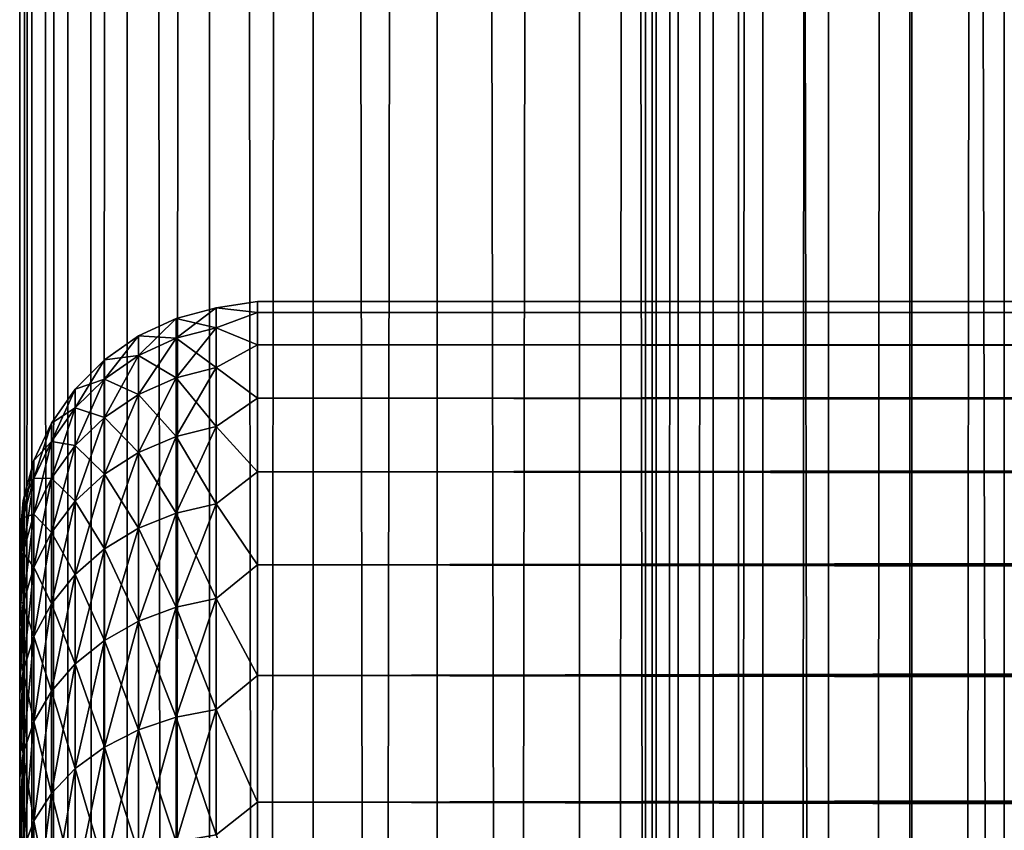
# Model space of a CAD drawing. Extents: x -265 to 265, y 0 to 747.
# Tile 152 of 256: x -265 to -257, y 448 to 455. Entities that reach past the tile are written whole.
import ezdxf

# ---------------------------------------------------------------- set-up
doc = ezdxf.new("R2010")
doc.units = 0
doc.header["$LTSCALE"] = 65.185185
for name, color, linetype in [('18', 7, 'CONTINUOUS'), ('19', 7, 'CONTINUOUS'), ('21', 7, 'CONTINUOUS'), ('51', 7, 'CONTINUOUS'), ('52', 7, 'CONTINUOUS')]:
    doc.layers.add(name, color=color, linetype=linetype)

msp = doc.modelspace()

# ---------------------------------------------------------------- linework, layer by layer
at = {"layer": '18', "color": 7, "linetype": 'CONTINUOUS'}
for points in [[(-265, 450.5, 27.5), (-265, 450.4793, 26.8407), (-265, 450.4793, 28.1593), (-265, 450.5, 27.5)], [(-265, 450.4793, 26.8407), (-265, 450.4172, 26.184), (-265, 450.4793, 28.1593), (-265, 450.4793, 26.8407)], [(-265, 450.4793, 28.1593), (-265, 450.4172, 26.184), (-265, 450.4172, 28.816), (-265, 450.4793, 28.1593)], [(-265, 450.4172, 26.184), (-265, 450.314, 25.5325), (-265, 450.4172, 28.816), (-265, 450.4172, 26.184)], [(-265, 450.4172, 28.816), (-265, 450.314, 25.5325), (-265, 450.314, 29.4675), (-265, 450.4172, 28.816)], [(-265, 450.314, 25.5325), (-265, 450.1701, 24.8887), (-265, 450.314, 29.4675), (-265, 450.314, 25.5325)], [(-265, 450.314, 29.4675), (-265, 450.1701, 24.8887), (-265, 450.1701, 30.1113), (-265, 450.314, 29.4675)], [(-265, 450.1701, 24.8887), (-265, 449.9861, 24.2553), (-265, 450.1701, 30.1113), (-265, 450.1701, 24.8887)], [(-265, 450.1701, 30.1113), (-265, 449.9861, 24.2553), (-265, 449.9861, 30.7447), (-265, 450.1701, 30.1113)], [(-265, 449.9861, 24.2553), (-265, 449.7626, 23.6347), (-265, 449.9861, 30.7447), (-265, 449.9861, 24.2553)], [(-265, 449.9861, 30.7447), (-265, 449.7626, 23.6347), (-265, 449.7626, 31.3653), (-265, 449.9861, 30.7447)], [(-265, 449.7626, 23.6347), (-265, 449.5007, 23.0293), (-265, 449.7626, 31.3653), (-265, 449.7626, 23.6347)], [(-265, 449.7626, 31.3653), (-265, 449.5007, 23.0293), (-265, 449.5007, 31.9707), (-265, 449.7626, 31.3653)], [(-265, 449.5007, 23.0293), (-265, 449.2012, 22.4416), (-265, 449.5007, 31.9707), (-265, 449.5007, 23.0293)], [(-265, 449.5007, 31.9707), (-265, 449.2012, 22.4416), (-265, 449.2012, 32.5584), (-265, 449.5007, 31.9707)], [(-265, 449.2012, 22.4416), (-265, 448.8654, 21.8738), (-265, 449.2012, 32.5584), (-265, 449.2012, 22.4416)], [(-265, 449.2012, 32.5584), (-265, 448.8654, 21.8738), (-265, 448.8654, 33.1262), (-265, 449.2012, 32.5584)], [(-265, 448.8654, 21.8738), (-265, 448.4947, 21.3282), (-265, 448.8654, 33.1262), (-265, 448.8654, 21.8738)], [(-265, 448.8654, 33.1262), (-265, 448.4947, 21.3282), (-265, 448.4947, 33.6718), (-265, 448.8654, 33.1262)], [(-265, 448.4947, 21.3282), (-265, 448.0904, 20.807), (-265, 448.4947, 33.6718), (-265, 448.4947, 21.3282)], [(-265, 448.4947, 33.6718), (-265, 448.0904, 20.807), (-265, 448.0904, 34.193), (-265, 448.4947, 33.6718)], [(-265, 448.0904, 20.807), (-265, 447.6541, 20.3122), (-265, 448.0904, 34.193), (-265, 448.0904, 20.807)], [(-265, 448.0904, 34.193), (-265, 447.6541, 20.3122), (-265, 447.6541, 34.6878), (-265, 448.0904, 34.193)]]:
    msp.add_3dface(points, dxfattribs=at)
at = {"layer": '19', "color": 7, "linetype": 'CONTINUOUS'}
for points in [[(-263, 452.5, 27.5), (-263, 452.4089, 29.0067), (263, 452.5, 27.5), (-263, 452.5, 27.5)], [(263, 452.5, 27.5), (-263, 452.4089, 29.0067), (263, 452.4089, 29.0067), (263, 452.5, 27.5)], [(-263, 452.4089, 25.9933), (-263, 452.5, 27.5), (263, 452.4089, 25.9933), (-263, 452.4089, 25.9933)], [(263, 452.4089, 25.9933), (-263, 452.5, 27.5), (263, 452.5, 27.5), (263, 452.4089, 25.9933)], [(-263, 452.4089, 29.0067), (-263, 452.1368, 30.4914), (263, 452.4089, 29.0067), (-263, 452.4089, 29.0067)], [(263, 452.4089, 29.0067), (-263, 452.1368, 30.4914), (263, 452.1368, 30.4914), (263, 452.4089, 29.0067)], [(-263, 452.1368, 24.5086), (-263, 452.4089, 25.9933), (263, 452.1368, 24.5086), (-263, 452.1368, 24.5086)], [(263, 452.1368, 24.5086), (-263, 452.4089, 25.9933), (263, 452.4089, 25.9933), (263, 452.1368, 24.5086)], [(-263, 452.1368, 30.4914), (-263, 451.6877, 31.9326), (263, 452.1368, 30.4914), (-263, 452.1368, 30.4914)], [(263, 452.1368, 30.4914), (-263, 451.6877, 31.9326), (263, 451.6877, 31.9326), (263, 452.1368, 30.4914)], [(-263, 451.6877, 23.0674), (-263, 452.1368, 24.5086), (263, 451.6877, 23.0674), (-263, 451.6877, 23.0674)], [(263, 451.6877, 23.0674), (-263, 452.1368, 24.5086), (263, 452.1368, 24.5086), (263, 451.6877, 23.0674)], [(-263, 451.6877, 31.9326), (-263, 451.0682, 33.309), (263, 451.6877, 31.9326), (-263, 451.6877, 31.9326)], [(263, 451.6877, 31.9326), (-263, 451.0682, 33.309), (263, 451.0682, 33.309), (263, 451.6877, 31.9326)], [(-263, 451.0682, 21.691), (-263, 451.6877, 23.0674), (263, 451.0682, 21.691), (-263, 451.0682, 21.691)], [(263, 451.0682, 21.691), (-263, 451.6877, 23.0674), (263, 451.6877, 23.0674), (263, 451.0682, 21.691)], [(-263, 451.0682, 33.309), (-263, 450.2873, 34.6008), (263, 451.0682, 33.309), (-263, 451.0682, 33.309)], [(263, 451.0682, 33.309), (-263, 450.2873, 34.6008), (263, 450.2873, 34.6008), (263, 451.0682, 33.309)], [(-263, 450.2873, 20.3992), (-263, 451.0682, 21.691), (263, 450.2873, 20.3992), (-263, 450.2873, 20.3992)], [(263, 450.2873, 20.3992), (-263, 451.0682, 21.691), (263, 451.0682, 21.691), (263, 450.2873, 20.3992)], [(-263, 450.2873, 34.6008), (-263, 449.3564, 35.789), (263, 450.2873, 34.6008), (-263, 450.2873, 34.6008)], [(263, 450.2873, 34.6008), (-263, 449.3564, 35.789), (263, 449.3564, 35.789), (263, 450.2873, 34.6008)], [(-263, 449.3564, 19.211), (-263, 450.2873, 20.3992), (263, 449.3564, 19.211), (-263, 449.3564, 19.211)], [(263, 449.3564, 19.211), (-263, 450.2873, 20.3992), (263, 450.2873, 20.3992), (263, 449.3564, 19.211)], [(-263, 449.3564, 35.789), (-263, 448.289, 36.8564), (263, 449.3564, 35.789), (-263, 449.3564, 35.789)], [(263, 449.3564, 35.789), (-263, 448.289, 36.8564), (263, 448.289, 36.8564), (263, 449.3564, 35.789)], [(-263, 448.289, 18.1436), (-263, 449.3564, 19.211), (263, 448.289, 18.1436), (-263, 448.289, 18.1436)], [(263, 448.289, 18.1436), (-263, 449.3564, 19.211), (263, 449.3564, 19.211), (263, 448.289, 18.1436)], [(-263, 448.289, 36.8564), (-263, 447.1008, 37.7873), (263, 448.289, 36.8564), (-263, 448.289, 36.8564)], [(263, 448.289, 36.8564), (-263, 447.1008, 37.7873), (263, 447.1008, 37.7873), (263, 448.289, 36.8564)], [(-263, 447.1008, 17.2127), (-263, 448.289, 18.1436), (263, 447.1008, 17.2127), (-263, 447.1008, 17.2127)], [(263, 447.1008, 17.2127), (-263, 448.289, 18.1436), (263, 448.289, 18.1436), (263, 447.1008, 17.2127)]]:
    msp.add_3dface(points, dxfattribs=at)
at = {"layer": '21', "color": 7, "linetype": 'CONTINUOUS'}
for points in [[(-263, 452.4089, 29.0067), (-263, 452.5, 27.5), (-263.3473, 452.4485, 28.225), (-263, 452.4089, 29.0067)], [(-263, 452.5, 27.5), (-263, 452.4089, 25.9933), (-263.3473, 452.4485, 26.775), (-263, 452.5, 27.5)], [(-263, 452.5, 27.5), (-263.3473, 452.4485, 26.775), (-263.3473, 452.4485, 28.225), (-263, 452.5, 27.5)], [(-263.6844, 452.3583, 26.7802), (-263.6844, 452.3583, 28.2198), (-263.3473, 452.4485, 26.775), (-263.6844, 452.3583, 26.7802)], [(-263.3473, 452.2802, 25.3347), (-263.6844, 452.3583, 26.7802), (-263.3473, 452.4485, 26.775), (-263.3473, 452.2802, 25.3347)], [(-263.6844, 452.3583, 28.2198), (-263.6844, 452.1912, 29.6496), (-263.3473, 452.4485, 28.225), (-263.6844, 452.3583, 28.2198)], [(-263.3473, 452.4485, 26.775), (-263.6844, 452.3583, 28.2198), (-263.3473, 452.4485, 28.225), (-263.3473, 452.4485, 26.775)], [(-263.3473, 452.4485, 28.225), (-263.6844, 452.1912, 29.6496), (-263.3473, 452.2802, 29.6653), (-263.3473, 452.4485, 28.225)], [(-263, 452.4089, 29.0067), (-263.3473, 452.4485, 28.225), (-263.3473, 452.2802, 29.6653), (-263, 452.4089, 29.0067)], [(-263, 452.4089, 25.9933), (-263.3473, 452.2802, 25.3347), (-263.3473, 452.4485, 26.775), (-263, 452.4089, 25.9933)], [(-263, 452.1368, 30.4914), (-263, 452.4089, 29.0067), (-263.3473, 452.2802, 29.6653), (-263, 452.1368, 30.4914)], [(-263, 452.4089, 25.9933), (-263, 452.1368, 24.5086), (-263.3473, 452.2802, 25.3347), (-263, 452.4089, 25.9933)], [(-264.0006, 452.211, 26.7888), (-264.0006, 452.211, 28.2112), (-263.6844, 452.3583, 26.7802), (-264.0006, 452.211, 26.7888)], [(-263.6844, 452.1912, 25.3504), (-264.0006, 452.211, 26.7888), (-263.6844, 452.3583, 26.7802), (-263.6844, 452.1912, 25.3504)], [(-264.0006, 452.211, 28.2112), (-264.0006, 452.0459, 29.624), (-263.6844, 452.3583, 28.2198), (-264.0006, 452.211, 28.2112)], [(-263.6844, 452.3583, 26.7802), (-264.0006, 452.211, 28.2112), (-263.6844, 452.3583, 28.2198), (-263.6844, 452.3583, 26.7802)], [(-263.6844, 452.3583, 28.2198), (-264.0006, 452.0459, 29.624), (-263.6844, 452.1912, 29.6496), (-263.6844, 452.3583, 28.2198)], [(-263.6844, 452.1912, 25.3504), (-263.6844, 452.3583, 26.7802), (-263.3473, 452.2802, 25.3347), (-263.6844, 452.1912, 25.3504)], [(-264.2864, 452.0111, 26.8004), (-264.2864, 452.0111, 28.1996), (-264.0006, 452.211, 26.7888), (-264.2864, 452.0111, 26.8004)], [(-264.0006, 452.0459, 25.376), (-264.2864, 452.0111, 26.8004), (-264.0006, 452.211, 26.7888), (-264.0006, 452.0459, 25.376)], [(-264.2864, 452.0111, 28.1996), (-264.2864, 451.8486, 29.5892), (-264.0006, 452.211, 28.2112), (-264.2864, 452.0111, 28.1996)], [(-264.0006, 452.211, 26.7888), (-264.2864, 452.0111, 28.1996), (-264.0006, 452.211, 28.2112), (-264.0006, 452.211, 26.7888)], [(-264.0006, 452.211, 28.2112), (-264.2864, 451.8486, 29.5892), (-264.0006, 452.0459, 29.624), (-264.0006, 452.211, 28.2112)], [(-264.0006, 452.0459, 25.376), (-264.0006, 452.211, 26.7888), (-263.6844, 452.1912, 25.3504), (-264.0006, 452.0459, 25.376)], [(-263.3473, 451.9458, 23.9237), (-263.6844, 452.1912, 25.3504), (-263.3473, 452.2802, 25.3347), (-263.3473, 451.9458, 23.9237)], [(-263.6844, 452.1912, 29.6496), (-263.6844, 451.8592, 31.0504), (-263.3473, 452.2802, 29.6653), (-263.6844, 452.1912, 29.6496)], [(-263.3473, 452.2802, 29.6653), (-263.6844, 451.8592, 31.0504), (-263.3473, 451.9458, 31.0763), (-263.3473, 452.2802, 29.6653)], [(-263, 452.1368, 30.4914), (-263.3473, 452.2802, 29.6653), (-263.3473, 451.9458, 31.0763), (-263, 452.1368, 30.4914)], [(-263, 452.1368, 24.5086), (-263.3473, 451.9458, 23.9237), (-263.3473, 452.2802, 25.3347), (-263, 452.1368, 24.5086)], [(-263.6844, 451.8592, 23.9496), (-264.0006, 452.0459, 25.376), (-263.6844, 452.1912, 25.3504), (-263.6844, 451.8592, 23.9496)], [(-264.0006, 452.0459, 29.624), (-264.0006, 451.7178, 31.0081), (-263.6844, 452.1912, 29.6496), (-264.0006, 452.0459, 29.624)], [(-263.6844, 452.1912, 29.6496), (-264.0006, 451.7178, 31.0081), (-263.6844, 451.8592, 31.0504), (-263.6844, 452.1912, 29.6496)], [(-263.6844, 451.8592, 23.9496), (-263.6844, 452.1912, 25.3504), (-263.3473, 451.9458, 23.9237), (-263.6844, 451.8592, 23.9496)], [(-263, 451.6877, 31.9326), (-263, 452.1368, 30.4914), (-263.3473, 451.9458, 31.0763), (-263, 451.6877, 31.9326)], [(-263, 452.1368, 24.5086), (-263, 451.6877, 23.0674), (-263.3473, 451.9458, 23.9237), (-263, 452.1368, 24.5086)], [(-264.2864, 451.8486, 25.4108), (-264.2864, 452.0111, 26.8004), (-264.0006, 452.0459, 25.376), (-264.2864, 451.8486, 25.4108)], [(-264.0006, 451.7178, 23.9919), (-264.2864, 451.8486, 25.4108), (-264.0006, 452.0459, 25.376), (-264.0006, 451.7178, 23.9919)], [(-264.2864, 451.8486, 29.5892), (-264.2864, 451.526, 30.9506), (-264.0006, 452.0459, 29.624), (-264.2864, 451.8486, 29.5892)], [(-264.0006, 452.0459, 29.624), (-264.2864, 451.526, 30.9506), (-264.0006, 451.7178, 31.0081), (-264.0006, 452.0459, 29.624)], [(-264.0006, 451.7178, 23.9919), (-264.0006, 452.0459, 25.376), (-263.6844, 451.8592, 23.9496), (-264.0006, 451.7178, 23.9919)], [(-264.533, 451.7646, 26.8148), (-264.533, 451.7646, 28.1852), (-264.2864, 452.0111, 26.8004), (-264.533, 451.7646, 26.8148)], [(-264.2864, 451.8486, 25.4108), (-264.533, 451.7646, 26.8148), (-264.2864, 452.0111, 26.8004), (-264.2864, 451.8486, 25.4108)], [(-264.533, 451.7646, 28.1852), (-264.533, 451.6055, 29.5464), (-264.2864, 452.0111, 28.1996), (-264.533, 451.7646, 28.1852)], [(-264.2864, 452.0111, 26.8004), (-264.533, 451.7646, 28.1852), (-264.2864, 452.0111, 28.1996), (-264.2864, 452.0111, 26.8004)], [(-264.2864, 452.0111, 28.1996), (-264.533, 451.6055, 29.5464), (-264.2864, 451.8486, 29.5892), (-264.2864, 452.0111, 28.1996)], [(-263.3473, 451.4498, 22.561), (-263.6844, 451.8592, 23.9496), (-263.3473, 451.9458, 23.9237), (-263.3473, 451.4498, 22.561)], [(-263.6844, 451.8592, 31.0504), (-263.6844, 451.3668, 32.4032), (-263.3473, 451.9458, 31.0763), (-263.6844, 451.8592, 31.0504)], [(-263.3473, 451.9458, 31.0763), (-263.6844, 451.3668, 32.4032), (-263.3473, 451.4498, 32.439), (-263.3473, 451.9458, 31.0763)], [(-263, 451.6877, 31.9326), (-263.3473, 451.9458, 31.0763), (-263.3473, 451.4498, 32.439), (-263, 451.6877, 31.9326)], [(-263, 451.6877, 23.0674), (-263.3473, 451.4498, 22.561), (-263.3473, 451.9458, 23.9237), (-263, 451.6877, 23.0674)], [(-264.533, 451.6055, 25.4536), (-264.533, 451.7646, 26.8148), (-264.2864, 451.8486, 25.4108), (-264.533, 451.6055, 25.4536)], [(-264.2864, 451.526, 24.0494), (-264.533, 451.6055, 25.4536), (-264.2864, 451.8486, 25.4108), (-264.2864, 451.526, 24.0494)], [(-264.533, 451.6055, 29.5464), (-264.533, 451.2894, 30.8798), (-264.2864, 451.8486, 29.5892), (-264.533, 451.6055, 29.5464)], [(-264.2864, 451.8486, 29.5892), (-264.533, 451.2894, 30.8798), (-264.2864, 451.526, 30.9506), (-264.2864, 451.8486, 29.5892)], [(-264.2864, 451.526, 24.0494), (-264.2864, 451.8486, 25.4108), (-264.0006, 451.7178, 23.9919), (-264.2864, 451.526, 24.0494)], [(-263.6844, 451.3668, 22.5968), (-264.0006, 451.7178, 23.9919), (-263.6844, 451.8592, 23.9496), (-263.6844, 451.3668, 22.5968)], [(-264.0006, 451.7178, 31.0081), (-264.0006, 451.2313, 32.3447), (-263.6844, 451.8592, 31.0504), (-264.0006, 451.7178, 31.0081)], [(-263.6844, 451.8592, 31.0504), (-264.0006, 451.2313, 32.3447), (-263.6844, 451.3668, 32.4032), (-263.6844, 451.8592, 31.0504)], [(-263.6844, 451.3668, 22.5968), (-263.6844, 451.8592, 23.9496), (-263.3473, 451.4498, 22.561), (-263.6844, 451.3668, 22.5968)], [(-264.7329, 451.479, 26.8314), (-264.7329, 451.479, 28.1686), (-264.533, 451.7646, 26.8148), (-264.7329, 451.479, 26.8314)], [(-264.533, 451.6055, 25.4536), (-264.7329, 451.479, 26.8314), (-264.533, 451.7646, 26.8148), (-264.533, 451.6055, 25.4536)], [(-264.7329, 451.479, 28.1686), (-264.7329, 451.3238, 29.4967), (-264.533, 451.7646, 28.1852), (-264.7329, 451.479, 28.1686)], [(-264.533, 451.7646, 26.8148), (-264.7329, 451.479, 28.1686), (-264.533, 451.7646, 28.1852), (-264.533, 451.7646, 26.8148)], [(-264.533, 451.7646, 28.1852), (-264.7329, 451.3238, 29.4967), (-264.533, 451.6055, 29.5464), (-264.533, 451.7646, 28.1852)], [(-264.0006, 451.2313, 22.6553), (-264.2864, 451.526, 24.0494), (-264.0006, 451.7178, 23.9919), (-264.0006, 451.2313, 22.6553)], [(-264.2864, 451.526, 30.9506), (-264.2864, 451.0474, 32.2654), (-264.0006, 451.7178, 31.0081), (-264.2864, 451.526, 30.9506)], [(-264.0006, 451.7178, 31.0081), (-264.2864, 451.0474, 32.2654), (-264.0006, 451.2313, 32.3447), (-264.0006, 451.7178, 31.0081)], [(-264.0006, 451.2313, 22.6553), (-264.0006, 451.7178, 23.9919), (-263.6844, 451.3668, 22.5968), (-264.0006, 451.2313, 22.6553)], [(-263, 451.0682, 33.309), (-263, 451.6877, 31.9326), (-263.3473, 451.4498, 32.439), (-263, 451.0682, 33.309)], [(-263, 451.6877, 23.0674), (-263, 451.0682, 21.691), (-263.3473, 451.4498, 22.561), (-263, 451.6877, 23.0674)], [(-264.7329, 451.3238, 25.5033), (-264.7329, 451.479, 26.8314), (-264.533, 451.6055, 25.4536), (-264.7329, 451.3238, 25.5033)], [(-264.533, 451.2894, 24.1202), (-264.7329, 451.3238, 25.5033), (-264.533, 451.6055, 25.4536), (-264.533, 451.2894, 24.1202)], [(-264.7329, 451.3238, 29.4967), (-264.7329, 451.0154, 30.7978), (-264.533, 451.6055, 29.5464), (-264.7329, 451.3238, 29.4967)], [(-264.533, 451.6055, 29.5464), (-264.7329, 451.0154, 30.7978), (-264.533, 451.2894, 30.8798), (-264.533, 451.6055, 29.5464)], [(-264.533, 451.2894, 24.1202), (-264.533, 451.6055, 25.4536), (-264.2864, 451.526, 24.0494), (-264.533, 451.2894, 24.1202)], [(-264.8801, 451.1632, 26.8498), (-264.8801, 451.1632, 28.1502), (-264.7329, 451.479, 26.8314), (-264.8801, 451.1632, 26.8498)], [(-264.7329, 451.3238, 25.5033), (-264.8801, 451.1632, 26.8498), (-264.7329, 451.479, 26.8314), (-264.7329, 451.3238, 25.5033)], [(-264.8801, 451.1632, 28.1502), (-264.8801, 451.0122, 29.4417), (-264.7329, 451.479, 28.1686), (-264.8801, 451.1632, 28.1502)], [(-264.7329, 451.479, 26.8314), (-264.8801, 451.1632, 28.1502), (-264.7329, 451.479, 28.1686), (-264.7329, 451.479, 26.8314)], [(-264.7329, 451.479, 28.1686), (-264.8801, 451.0122, 29.4417), (-264.7329, 451.3238, 29.4967), (-264.7329, 451.479, 28.1686)], [(-264.2864, 451.0474, 22.7346), (-264.533, 451.2894, 24.1202), (-264.2864, 451.526, 24.0494), (-264.2864, 451.0474, 22.7346)], [(-264.533, 451.2894, 30.8798), (-264.533, 450.8207, 32.1676), (-264.2864, 451.526, 30.9506), (-264.533, 451.2894, 30.8798)], [(-264.2864, 451.526, 30.9506), (-264.533, 450.8207, 32.1676), (-264.2864, 451.0474, 32.2654), (-264.2864, 451.526, 30.9506)], [(-264.2864, 451.0474, 22.7346), (-264.2864, 451.526, 24.0494), (-264.0006, 451.2313, 22.6553), (-264.2864, 451.0474, 22.7346)], [(-263.3473, 450.799, 21.2652), (-263.6844, 451.3668, 22.5968), (-263.3473, 451.4498, 22.561), (-263.3473, 450.799, 21.2652)], [(-263.6844, 451.3668, 32.4032), (-263.6844, 450.7208, 33.6896), (-263.3473, 451.4498, 32.439), (-263.6844, 451.3668, 32.4032)], [(-263.3473, 451.4498, 32.439), (-263.6844, 450.7208, 33.6896), (-263.3473, 450.799, 33.7348), (-263.3473, 451.4498, 32.439)], [(-263, 451.0682, 33.309), (-263.3473, 451.4498, 32.439), (-263.3473, 450.799, 33.7348), (-263, 451.0682, 33.309)], [(-263, 451.0682, 21.691), (-263.3473, 450.799, 21.2652), (-263.3473, 451.4498, 22.561), (-263, 451.0682, 21.691)], [(-264.8801, 451.0122, 25.5583), (-264.8801, 451.1632, 26.8498), (-264.7329, 451.3238, 25.5033), (-264.8801, 451.0122, 25.5583)], [(-264.7329, 451.0154, 24.2022), (-264.8801, 451.0122, 25.5583), (-264.7329, 451.3238, 25.5033), (-264.7329, 451.0154, 24.2022)], [(-264.8801, 451.0122, 29.4417), (-264.8801, 450.7123, 30.7071), (-264.7329, 451.3238, 29.4967), (-264.8801, 451.0122, 29.4417)], [(-264.7329, 451.3238, 29.4967), (-264.8801, 450.7123, 30.7071), (-264.7329, 451.0154, 30.7978), (-264.7329, 451.3238, 29.4967)], [(-264.7329, 451.0154, 24.2022), (-264.7329, 451.3238, 25.5033), (-264.533, 451.2894, 24.1202), (-264.7329, 451.0154, 24.2022)], [(-263.6844, 450.7208, 21.3104), (-264.0006, 451.2313, 22.6553), (-263.6844, 451.3668, 22.5968), (-263.6844, 450.7208, 21.3104)], [(-264.0006, 451.2313, 32.3447), (-264.0006, 450.593, 33.6159), (-263.6844, 451.3668, 32.4032), (-264.0006, 451.2313, 32.3447)], [(-263.6844, 451.3668, 32.4032), (-264.0006, 450.593, 33.6159), (-263.6844, 450.7208, 33.6896), (-263.6844, 451.3668, 32.4032)], [(-263.6844, 450.7208, 21.3104), (-263.6844, 451.3668, 22.5968), (-263.3473, 450.799, 21.2652), (-263.6844, 450.7208, 21.3104)], [(-264.533, 450.8207, 22.8324), (-264.7329, 451.0154, 24.2022), (-264.533, 451.2894, 24.1202), (-264.533, 450.8207, 22.8324)], [(-264.7329, 451.0154, 30.7978), (-264.7329, 450.5581, 32.0543), (-264.533, 451.2894, 30.8798), (-264.7329, 451.0154, 30.7978)], [(-264.533, 451.2894, 30.8798), (-264.7329, 450.5581, 32.0543), (-264.533, 450.8207, 32.1676), (-264.533, 451.2894, 30.8798)], [(-264.533, 450.8207, 22.8324), (-264.533, 451.2894, 24.1202), (-264.2864, 451.0474, 22.7346), (-264.533, 450.8207, 22.8324)], [(-264.0006, 450.593, 21.3841), (-264.2864, 451.0474, 22.7346), (-264.0006, 451.2313, 22.6553), (-264.0006, 450.593, 21.3841)], [(-264.2864, 451.0474, 32.2654), (-264.2864, 450.4195, 33.5157), (-264.0006, 451.2313, 32.3447), (-264.2864, 451.0474, 32.2654)], [(-264.0006, 451.2313, 32.3447), (-264.2864, 450.4195, 33.5157), (-264.0006, 450.593, 33.6159), (-264.0006, 451.2313, 32.3447)], [(-264.0006, 450.593, 21.3841), (-264.0006, 451.2313, 22.6553), (-263.6844, 450.7208, 21.3104), (-264.0006, 450.593, 21.3841)], [(-264.97, 450.8265, 26.8694), (-264.97, 450.8265, 28.1306), (-264.8801, 451.1632, 26.8498), (-264.97, 450.8265, 26.8694)], [(-264.8801, 451.0122, 25.5583), (-264.97, 450.8265, 26.8694), (-264.8801, 451.1632, 26.8498), (-264.8801, 451.0122, 25.5583)], [(-264.97, 450.8265, 28.1306), (-264.97, 450.6801, 29.3832), (-264.8801, 451.1632, 28.1502), (-264.97, 450.8265, 28.1306)], [(-264.8801, 451.1632, 26.8498), (-264.97, 450.8265, 28.1306), (-264.8801, 451.1632, 28.1502), (-264.8801, 451.1632, 26.8498)], [(-264.8801, 451.1632, 28.1502), (-264.97, 450.6801, 29.3832), (-264.8801, 451.0122, 29.4417), (-264.8801, 451.1632, 28.1502)], [(-263, 450.2873, 34.6008), (-263, 451.0682, 33.309), (-263.3473, 450.799, 33.7348), (-263, 450.2873, 34.6008)], [(-263, 451.0682, 21.691), (-263, 450.2873, 20.3992), (-263.3473, 450.799, 21.2652), (-263, 451.0682, 21.691)], [(-264.97, 450.6801, 25.6168), (-264.97, 450.8265, 26.8694), (-264.8801, 451.0122, 25.5583), (-264.97, 450.6801, 25.6168)], [(-264.8801, 450.7123, 24.2929), (-264.97, 450.6801, 25.6168), (-264.8801, 451.0122, 25.5583), (-264.8801, 450.7123, 24.2929)], [(-264.97, 450.6801, 29.3832), (-264.97, 450.3893, 30.6103), (-264.8801, 451.0122, 29.4417), (-264.97, 450.6801, 29.3832)], [(-264.8801, 451.0122, 29.4417), (-264.97, 450.3893, 30.6103), (-264.8801, 450.7123, 30.7071), (-264.8801, 451.0122, 29.4417)], [(-264.8801, 450.7123, 24.2929), (-264.8801, 451.0122, 25.5583), (-264.7329, 451.0154, 24.2022), (-264.8801, 450.7123, 24.2929)], [(-264.7329, 450.5581, 22.9457), (-264.8801, 450.7123, 24.2929), (-264.7329, 451.0154, 24.2022), (-264.7329, 450.5581, 22.9457)], [(-264.8801, 450.7123, 30.7071), (-264.8801, 450.2676, 31.929), (-264.7329, 451.0154, 30.7978), (-264.8801, 450.7123, 30.7071)], [(-264.7329, 451.0154, 30.7978), (-264.8801, 450.2676, 31.929), (-264.7329, 450.5581, 32.0543), (-264.7329, 451.0154, 30.7978)], [(-264.7329, 450.5581, 22.9457), (-264.7329, 451.0154, 24.2022), (-264.533, 450.8207, 22.8324), (-264.7329, 450.5581, 22.9457)], [(-264.2864, 450.4195, 21.4843), (-264.533, 450.8207, 22.8324), (-264.2864, 451.0474, 22.7346), (-264.2864, 450.4195, 21.4843)], [(-264.533, 450.8207, 32.1676), (-264.533, 450.2057, 33.3923), (-264.2864, 451.0474, 32.2654), (-264.533, 450.8207, 32.1676)], [(-264.2864, 451.0474, 32.2654), (-264.533, 450.2057, 33.3923), (-264.2864, 450.4195, 33.5157), (-264.2864, 451.0474, 32.2654)], [(-264.2864, 450.4195, 21.4843), (-264.2864, 451.0474, 22.7346), (-264.0006, 450.593, 21.3841), (-264.2864, 450.4195, 21.4843)], [(-265, 450.4793, 26.8407), (-265, 450.5, 27.5), (-264.97, 450.8265, 26.8694), (-265, 450.4793, 26.8407)], [(-264.97, 450.6801, 25.6168), (-265, 450.4793, 26.8407), (-264.97, 450.8265, 26.8694), (-264.97, 450.6801, 25.6168)], [(-265, 450.5, 27.5), (-265, 450.4793, 28.1593), (-264.97, 450.8265, 28.1306), (-265, 450.5, 27.5)], [(-264.97, 450.8265, 26.8694), (-265, 450.5, 27.5), (-264.97, 450.8265, 28.1306), (-264.97, 450.8265, 26.8694)], [(-265, 450.4793, 28.1593), (-265, 450.4172, 28.816), (-264.97, 450.8265, 28.1306), (-265, 450.4793, 28.1593)], [(-264.97, 450.8265, 28.1306), (-265, 450.4172, 28.816), (-264.97, 450.6801, 29.3832), (-264.97, 450.8265, 28.1306)], [(-264.533, 450.2057, 21.6077), (-264.7329, 450.5581, 22.9457), (-264.533, 450.8207, 22.8324), (-264.533, 450.2057, 21.6077)], [(-264.7329, 450.5581, 32.0543), (-264.7329, 449.958, 33.2492), (-264.533, 450.8207, 32.1676), (-264.7329, 450.5581, 32.0543)], [(-264.533, 450.8207, 32.1676), (-264.7329, 449.958, 33.2492), (-264.533, 450.2057, 33.3923), (-264.533, 450.8207, 32.1676)], [(-264.533, 450.2057, 21.6077), (-264.533, 450.8207, 22.8324), (-264.2864, 450.4195, 21.4843), (-264.533, 450.2057, 21.6077)], [(-263.6844, 449.9297, 20.1076), (-264.0006, 450.593, 21.3841), (-263.6844, 450.7208, 21.3104), (-263.6844, 449.9297, 20.1076)], [(-264.0006, 450.593, 33.6159), (-264.0006, 449.8113, 34.8043), (-263.6844, 450.7208, 33.6896), (-264.0006, 450.593, 33.6159)], [(-263.6844, 450.7208, 33.6896), (-264.0006, 449.8113, 34.8043), (-263.6844, 449.9297, 34.8924), (-263.6844, 450.7208, 33.6896)], [(-263.3473, 450.0022, 20.0537), (-263.6844, 450.7208, 21.3104), (-263.3473, 450.799, 21.2652), (-263.3473, 450.0022, 20.0537)], [(-263.6844, 450.7208, 33.6896), (-263.6844, 449.9297, 34.8924), (-263.3473, 450.799, 33.7348), (-263.6844, 450.7208, 33.6896)], [(-263.3473, 450.799, 33.7348), (-263.6844, 449.9297, 34.8924), (-263.3473, 450.0022, 34.9463), (-263.3473, 450.799, 33.7348)], [(-263.6844, 449.9297, 20.1076), (-263.6844, 450.7208, 21.3104), (-263.3473, 450.0022, 20.0537), (-263.6844, 449.9297, 20.1076)], [(-263, 450.2873, 34.6008), (-263.3473, 450.799, 33.7348), (-263.3473, 450.0022, 34.9463), (-263, 450.2873, 34.6008)], [(-263, 450.2873, 20.3992), (-263.3473, 450.0022, 20.0537), (-263.3473, 450.799, 21.2652), (-263, 450.2873, 20.3992)], [(-265, 450.314, 25.5325), (-265, 450.4172, 26.184), (-264.97, 450.6801, 25.6168), (-265, 450.314, 25.5325)], [(-264.97, 450.3893, 24.3897), (-265, 450.314, 25.5325), (-264.97, 450.6801, 25.6168), (-264.97, 450.3893, 24.3897)], [(-265, 450.4172, 26.184), (-265, 450.4793, 26.8407), (-264.97, 450.6801, 25.6168), (-265, 450.4172, 26.184)], [(-265, 450.4172, 28.816), (-265, 450.314, 29.4675), (-264.97, 450.6801, 29.3832), (-265, 450.4172, 28.816)], [(-265, 450.314, 29.4675), (-265, 450.1701, 30.1113), (-264.97, 450.6801, 29.3832), (-265, 450.314, 29.4675)], [(-264.97, 450.6801, 29.3832), (-265, 450.1701, 30.1113), (-264.97, 450.3893, 30.6103), (-264.97, 450.6801, 29.3832)], [(-264.97, 450.3893, 24.3897), (-264.97, 450.6801, 25.6168), (-264.8801, 450.7123, 24.2929), (-264.97, 450.3893, 24.3897)], [(-264.8801, 450.2676, 23.071), (-264.97, 450.3893, 24.3897), (-264.8801, 450.7123, 24.2929), (-264.8801, 450.2676, 23.071)], [(-264.97, 450.3893, 30.6103), (-264.97, 449.958, 31.7954), (-264.8801, 450.7123, 30.7071), (-264.97, 450.3893, 30.6103)], [(-264.8801, 450.7123, 30.7071), (-264.97, 449.958, 31.7954), (-264.8801, 450.2676, 31.929), (-264.8801, 450.7123, 30.7071)], [(-264.8801, 450.2676, 23.071), (-264.8801, 450.7123, 24.2929), (-264.7329, 450.5581, 22.9457), (-264.8801, 450.2676, 23.071)], [(-264.7329, 449.958, 21.7508), (-264.8801, 450.2676, 23.071), (-264.7329, 450.5581, 22.9457), (-264.7329, 449.958, 21.7508)], [(-264.8801, 450.2676, 31.929), (-264.8801, 449.684, 33.091), (-264.7329, 450.5581, 32.0543), (-264.8801, 450.2676, 31.929)], [(-264.7329, 450.5581, 32.0543), (-264.8801, 449.684, 33.091), (-264.7329, 449.958, 33.2492), (-264.7329, 450.5581, 32.0543)], [(-264.7329, 449.958, 21.7508), (-264.7329, 450.5581, 22.9457), (-264.533, 450.2057, 21.6077), (-264.7329, 449.958, 21.7508)], [(-264.0006, 449.8113, 20.1957), (-264.2864, 450.4195, 21.4843), (-264.0006, 450.593, 21.3841), (-264.0006, 449.8113, 20.1957)], [(-264.2864, 450.4195, 33.5157), (-264.2864, 449.6507, 34.6847), (-264.0006, 450.593, 33.6159), (-264.2864, 450.4195, 33.5157)], [(-264.0006, 450.593, 33.6159), (-264.2864, 449.6507, 34.6847), (-264.0006, 449.8113, 34.8043), (-264.0006, 450.593, 33.6159)], [(-264.0006, 449.8113, 20.1957), (-264.0006, 450.593, 21.3841), (-263.6844, 449.9297, 20.1076), (-264.0006, 449.8113, 20.1957)], [(-265, 449.9861, 24.2553), (-265, 450.1701, 24.8887), (-264.97, 450.3893, 24.3897), (-265, 449.9861, 24.2553)], [(-264.97, 449.958, 23.2046), (-265, 449.9861, 24.2553), (-264.97, 450.3893, 24.3897), (-264.97, 449.958, 23.2046)], [(-265, 450.1701, 24.8887), (-265, 450.314, 25.5325), (-264.97, 450.3893, 24.3897), (-265, 450.1701, 24.8887)], [(-265, 450.1701, 30.1113), (-265, 449.9861, 30.7447), (-264.97, 450.3893, 30.6103), (-265, 450.1701, 30.1113)], [(-265, 449.9861, 30.7447), (-265, 449.7626, 31.3653), (-264.97, 450.3893, 30.6103), (-265, 449.9861, 30.7447)], [(-264.97, 450.3893, 30.6103), (-265, 449.7626, 31.3653), (-264.97, 449.958, 31.7954), (-264.97, 450.3893, 30.6103)], [(-264.97, 449.958, 23.2046), (-264.97, 450.3893, 24.3897), (-264.8801, 450.2676, 23.071), (-264.97, 449.958, 23.2046)], [(-264.2864, 449.6507, 20.3153), (-264.533, 450.2057, 21.6077), (-264.2864, 450.4195, 21.4843), (-264.2864, 449.6507, 20.3153)], [(-264.533, 450.2057, 33.3923), (-264.533, 449.4526, 34.5372), (-264.2864, 450.4195, 33.5157), (-264.533, 450.2057, 33.3923)], [(-264.2864, 450.4195, 33.5157), (-264.533, 449.4526, 34.5372), (-264.2864, 449.6507, 34.6847), (-264.2864, 450.4195, 33.5157)], [(-264.2864, 449.6507, 20.3153), (-264.2864, 450.4195, 21.4843), (-264.0006, 449.8113, 20.1957), (-264.2864, 449.6507, 20.3153)], [(-264.8801, 449.684, 21.909), (-264.97, 449.958, 23.2046), (-264.8801, 450.2676, 23.071), (-264.8801, 449.684, 21.909)], [(-264.97, 449.958, 31.7954), (-264.97, 449.392, 32.9224), (-264.8801, 450.2676, 31.929), (-264.97, 449.958, 31.7954)], [(-264.8801, 450.2676, 31.929), (-264.97, 449.392, 32.9224), (-264.8801, 449.684, 33.091), (-264.8801, 450.2676, 31.929)], [(-264.8801, 449.684, 21.909), (-264.8801, 450.2676, 23.071), (-264.7329, 449.958, 21.7508), (-264.8801, 449.684, 21.909)], [(-263, 449.3564, 35.789), (-263, 450.2873, 34.6008), (-263.3473, 450.0022, 34.9463), (-263, 449.3564, 35.789)], [(-263, 450.2873, 20.3992), (-263, 449.3564, 19.211), (-263.3473, 450.0022, 20.0537), (-263, 450.2873, 20.3992)], [(-264.533, 449.4526, 20.4628), (-264.7329, 449.958, 21.7508), (-264.533, 450.2057, 21.6077), (-264.533, 449.4526, 20.4628)], [(-264.7329, 449.958, 33.2492), (-264.7329, 449.2232, 34.3664), (-264.533, 450.2057, 33.3923), (-264.7329, 449.958, 33.2492)], [(-264.533, 450.2057, 33.3923), (-264.7329, 449.2232, 34.3664), (-264.533, 449.4526, 34.5372), (-264.533, 450.2057, 33.3923)], [(-264.533, 449.4526, 20.4628), (-264.533, 450.2057, 21.6077), (-264.2864, 449.6507, 20.3153), (-264.533, 449.4526, 20.4628)], [(-265, 449.7626, 23.6347), (-265, 449.9861, 24.2553), (-264.97, 449.958, 23.2046), (-265, 449.7626, 23.6347)], [(-263.3473, 449.0701, 18.9428), (-263.6844, 449.9297, 20.1076), (-263.3473, 450.0022, 20.0537), (-263.3473, 449.0701, 18.9428)], [(-263.6844, 449.9297, 34.8924), (-263.6844, 449.0044, 35.9952), (-263.3473, 450.0022, 34.9463), (-263.6844, 449.9297, 34.8924)], [(-263.3473, 450.0022, 34.9463), (-263.6844, 449.0044, 35.9952), (-263.3473, 449.0701, 36.0572), (-263.3473, 450.0022, 34.9463)], [(-263, 449.3564, 35.789), (-263.3473, 450.0022, 34.9463), (-263.3473, 449.0701, 36.0572), (-263, 449.3564, 35.789)], [(-263, 449.3564, 19.211), (-263.3473, 449.0701, 18.9428), (-263.3473, 450.0022, 20.0537), (-263, 449.3564, 19.211)], [(-265, 449.5007, 23.0293), (-265, 449.7626, 23.6347), (-264.97, 449.958, 23.2046), (-265, 449.5007, 23.0293)], [(-264.97, 449.392, 22.0776), (-265, 449.5007, 23.0293), (-264.97, 449.958, 23.2046), (-264.97, 449.392, 22.0776)], [(-265, 449.7626, 31.3653), (-265, 449.5007, 31.9707), (-264.97, 449.958, 31.7954), (-265, 449.7626, 31.3653)], [(-265, 449.5007, 31.9707), (-265, 449.2012, 32.5584), (-264.97, 449.958, 31.7954), (-265, 449.5007, 31.9707)], [(-264.97, 449.958, 31.7954), (-265, 449.2012, 32.5584), (-264.97, 449.392, 32.9224), (-264.97, 449.958, 31.7954)], [(-264.97, 449.392, 22.0776), (-264.97, 449.958, 23.2046), (-264.8801, 449.684, 21.909), (-264.97, 449.392, 22.0776)], [(-264.7329, 449.2232, 20.6336), (-264.8801, 449.684, 21.909), (-264.7329, 449.958, 21.7508), (-264.7329, 449.2232, 20.6336)], [(-264.8801, 449.684, 33.091), (-264.8801, 448.9694, 34.1775), (-264.7329, 449.958, 33.2492), (-264.8801, 449.684, 33.091)], [(-264.7329, 449.958, 33.2492), (-264.8801, 448.9694, 34.1775), (-264.7329, 449.2232, 34.3664), (-264.7329, 449.958, 33.2492)], [(-264.7329, 449.2232, 20.6336), (-264.7329, 449.958, 21.7508), (-264.533, 449.4526, 20.4628), (-264.7329, 449.2232, 20.6336)], [(-263.6844, 449.0044, 19.0048), (-264.0006, 449.8113, 20.1957), (-263.6844, 449.9297, 20.1076), (-263.6844, 449.0044, 19.0048)], [(-264.0006, 449.8113, 34.8043), (-264.0006, 448.897, 35.8939), (-263.6844, 449.9297, 34.8924), (-264.0006, 449.8113, 34.8043)], [(-263.6844, 449.9297, 34.8924), (-264.0006, 448.897, 35.8939), (-263.6844, 449.0044, 35.9952), (-263.6844, 449.9297, 34.8924)], [(-263.6844, 449.0044, 19.0048), (-263.6844, 449.9297, 20.1076), (-263.3473, 449.0701, 18.9428), (-263.6844, 449.0044, 19.0048)], [(-264.0006, 448.897, 19.1061), (-264.2864, 449.6507, 20.3153), (-264.0006, 449.8113, 20.1957), (-264.0006, 448.897, 19.1061)], [(-264.2864, 449.6507, 34.6847), (-264.2864, 448.7513, 35.7565), (-264.0006, 449.8113, 34.8043), (-264.2864, 449.6507, 34.6847)], [(-264.0006, 449.8113, 34.8043), (-264.2864, 448.7513, 35.7565), (-264.0006, 448.897, 35.8939), (-264.0006, 449.8113, 34.8043)], [(-264.0006, 448.897, 19.1061), (-264.0006, 449.8113, 20.1957), (-263.6844, 449.0044, 19.0048), (-264.0006, 448.897, 19.1061)], [(-264.8801, 448.9694, 20.8225), (-264.97, 449.392, 22.0776), (-264.8801, 449.684, 21.909), (-264.8801, 448.9694, 20.8225)], [(-264.97, 449.392, 32.9224), (-264.97, 448.6989, 33.9761), (-264.8801, 449.684, 33.091), (-264.97, 449.392, 32.9224)], [(-264.8801, 449.684, 33.091), (-264.97, 448.6989, 33.9761), (-264.8801, 448.9694, 34.1775), (-264.8801, 449.684, 33.091)], [(-264.8801, 448.9694, 20.8225), (-264.8801, 449.684, 21.909), (-264.7329, 449.2232, 20.6336), (-264.8801, 448.9694, 20.8225)], [(-264.2864, 448.7513, 19.2435), (-264.533, 449.4526, 20.4628), (-264.2864, 449.6507, 20.3153), (-264.2864, 448.7513, 19.2435)], [(-264.533, 449.4526, 34.5372), (-264.533, 448.5717, 35.587), (-264.2864, 449.6507, 34.6847), (-264.533, 449.4526, 34.5372)], [(-264.2864, 449.6507, 34.6847), (-264.533, 448.5717, 35.587), (-264.2864, 448.7513, 35.7565), (-264.2864, 449.6507, 34.6847)], [(-264.2864, 448.7513, 19.2435), (-264.2864, 449.6507, 20.3153), (-264.0006, 448.897, 19.1061), (-264.2864, 448.7513, 19.2435)], [(-265, 449.2012, 22.4416), (-265, 449.5007, 23.0293), (-264.97, 449.392, 22.0776), (-265, 449.2012, 22.4416)], [(-264.533, 448.5717, 19.413), (-264.7329, 449.2232, 20.6336), (-264.533, 449.4526, 20.4628), (-264.533, 448.5717, 19.413)], [(-264.7329, 449.2232, 34.3664), (-264.7329, 448.3637, 35.3907), (-264.533, 449.4526, 34.5372), (-264.7329, 449.2232, 34.3664)], [(-264.533, 449.4526, 34.5372), (-264.7329, 448.3637, 35.3907), (-264.533, 448.5717, 35.587), (-264.533, 449.4526, 34.5372)], [(-264.533, 448.5717, 19.413), (-264.533, 449.4526, 20.4628), (-264.2864, 448.7513, 19.2435), (-264.533, 448.5717, 19.413)], [(-265, 448.8654, 21.8738), (-265, 449.2012, 22.4416), (-264.97, 449.392, 22.0776), (-265, 448.8654, 21.8738)], [(-264.97, 448.6989, 21.0239), (-265, 448.8654, 21.8738), (-264.97, 449.392, 22.0776), (-264.97, 448.6989, 21.0239)], [(-265, 449.2012, 32.5584), (-265, 448.8654, 33.1262), (-264.97, 449.392, 32.9224), (-265, 449.2012, 32.5584)], [(-265, 448.8654, 33.1262), (-265, 448.4947, 33.6718), (-264.97, 449.392, 32.9224), (-265, 448.8654, 33.1262)], [(-264.97, 449.392, 32.9224), (-265, 448.4947, 33.6718), (-264.97, 448.6989, 33.9761), (-264.97, 449.392, 32.9224)], [(-264.97, 448.6989, 21.0239), (-264.97, 449.392, 22.0776), (-264.8801, 448.9694, 20.8225), (-264.97, 448.6989, 21.0239)], [(-263, 448.289, 36.8564), (-263, 449.3564, 35.789), (-263.3473, 449.0701, 36.0572), (-263, 448.289, 36.8564)], [(-263, 449.3564, 19.211), (-263, 448.289, 18.1436), (-263.3473, 449.0701, 18.9428), (-263, 449.3564, 19.211)], [(-264.7329, 448.3637, 19.6093), (-264.8801, 448.9694, 20.8225), (-264.7329, 449.2232, 20.6336), (-264.7329, 448.3637, 19.6093)], [(-264.8801, 448.9694, 34.1775), (-264.8801, 448.1335, 35.1736), (-264.7329, 449.2232, 34.3664), (-264.8801, 448.9694, 34.1775)], [(-264.7329, 449.2232, 34.3664), (-264.8801, 448.1335, 35.1736), (-264.7329, 448.3637, 35.3907), (-264.7329, 449.2232, 34.3664)], [(-264.7329, 448.3637, 19.6093), (-264.7329, 449.2232, 20.6336), (-264.533, 448.5717, 19.413), (-264.7329, 448.3637, 19.6093)], [(-263.3473, 448.0153, 17.9477), (-263.6844, 449.0044, 19.0048), (-263.3473, 449.0701, 18.9428), (-263.3473, 448.0153, 17.9477)], [(-263.6844, 449.0044, 35.9952), (-263.6844, 447.9572, 36.9831), (-263.3473, 449.0701, 36.0572), (-263.6844, 449.0044, 35.9952)], [(-263.3473, 449.0701, 36.0572), (-263.6844, 447.9572, 36.9831), (-263.3473, 448.0153, 37.0523), (-263.3473, 449.0701, 36.0572)], [(-263, 448.289, 36.8564), (-263.3473, 449.0701, 36.0572), (-263.3473, 448.0153, 37.0523), (-263, 448.289, 36.8564)], [(-263, 448.289, 18.1436), (-263.3473, 448.0153, 17.9477), (-263.3473, 449.0701, 18.9428), (-263, 448.289, 18.1436)], [(-263.6844, 447.9572, 18.0169), (-264.0006, 448.897, 19.1061), (-263.6844, 449.0044, 19.0048), (-263.6844, 447.9572, 18.0169)], [(-264.0006, 448.897, 35.8939), (-264.0006, 447.8624, 36.87), (-263.6844, 449.0044, 35.9952), (-264.0006, 448.897, 35.8939)], [(-263.6844, 449.0044, 35.9952), (-264.0006, 447.8624, 36.87), (-263.6844, 447.9572, 36.9831), (-263.6844, 449.0044, 35.9952)], [(-263.6844, 447.9572, 18.0169), (-263.6844, 449.0044, 19.0048), (-263.3473, 448.0153, 17.9477), (-263.6844, 447.9572, 18.0169)], [(-264.8801, 448.1335, 19.8264), (-264.97, 448.6989, 21.0239), (-264.8801, 448.9694, 20.8225), (-264.8801, 448.1335, 19.8264)], [(-264.97, 448.6989, 33.9761), (-264.97, 447.8883, 34.9422), (-264.8801, 448.9694, 34.1775), (-264.97, 448.6989, 33.9761)], [(-264.8801, 448.9694, 34.1775), (-264.97, 447.8883, 34.9422), (-264.8801, 448.1335, 35.1736), (-264.8801, 448.9694, 34.1775)], [(-264.8801, 448.1335, 19.8264), (-264.8801, 448.9694, 20.8225), (-264.7329, 448.3637, 19.6093), (-264.8801, 448.1335, 19.8264)], [(-265, 448.4947, 21.3282), (-265, 448.8654, 21.8738), (-264.97, 448.6989, 21.0239), (-265, 448.4947, 21.3282)], [(-264.0006, 447.8624, 18.13), (-264.2864, 448.7513, 19.2435), (-264.0006, 448.897, 19.1061), (-264.0006, 447.8624, 18.13)], [(-264.2864, 448.7513, 35.7565), (-264.2864, 447.7336, 36.7166), (-264.0006, 448.897, 35.8939), (-264.2864, 448.7513, 35.7565)], [(-264.0006, 448.897, 35.8939), (-264.2864, 447.7336, 36.7166), (-264.0006, 447.8624, 36.87), (-264.0006, 448.897, 35.8939)], [(-264.0006, 447.8624, 18.13), (-264.0006, 448.897, 19.1061), (-263.6844, 447.9572, 18.0169), (-264.0006, 447.8624, 18.13)], [(-264.2864, 447.7336, 18.2834), (-264.533, 448.5717, 19.413), (-264.2864, 448.7513, 19.2435), (-264.2864, 447.7336, 18.2834)], [(-264.533, 448.5717, 35.587), (-264.533, 447.5749, 36.5275), (-264.2864, 448.7513, 35.7565), (-264.533, 448.5717, 35.587)], [(-264.2864, 448.7513, 35.7565), (-264.533, 447.5749, 36.5275), (-264.2864, 447.7336, 36.7166), (-264.2864, 448.7513, 35.7565)], [(-264.2864, 447.7336, 18.2834), (-264.2864, 448.7513, 19.2435), (-264.0006, 447.8624, 18.13), (-264.2864, 447.7336, 18.2834)], [(-265, 448.0904, 20.807), (-265, 448.4947, 21.3282), (-264.97, 448.6989, 21.0239), (-265, 448.0904, 20.807)], [(-264.97, 447.8883, 20.0578), (-265, 448.0904, 20.807), (-264.97, 448.6989, 21.0239), (-264.97, 447.8883, 20.0578)], [(-265, 448.4947, 33.6718), (-265, 448.0904, 34.193), (-264.97, 448.6989, 33.9761), (-265, 448.4947, 33.6718)], [(-265, 448.0904, 34.193), (-265, 447.6541, 34.6878), (-264.97, 448.6989, 33.9761), (-265, 448.0904, 34.193)], [(-264.97, 448.6989, 33.9761), (-265, 447.6541, 34.6878), (-264.97, 447.8883, 34.9422), (-264.97, 448.6989, 33.9761)], [(-264.97, 447.8883, 20.0578), (-264.97, 448.6989, 21.0239), (-264.8801, 448.1335, 19.8264), (-264.97, 447.8883, 20.0578)], [(-264.533, 447.5749, 18.4725), (-264.7329, 448.3637, 19.6093), (-264.533, 448.5717, 19.413), (-264.533, 447.5749, 18.4725)], [(-264.7329, 448.3637, 35.3907), (-264.7329, 447.3911, 36.3084), (-264.533, 448.5717, 35.587), (-264.7329, 448.3637, 35.3907)], [(-264.533, 448.5717, 35.587), (-264.7329, 447.3911, 36.3084), (-264.533, 447.5749, 36.5275), (-264.533, 448.5717, 35.587)], [(-264.533, 447.5749, 18.4725), (-264.533, 448.5717, 19.413), (-264.2864, 447.7336, 18.2834), (-264.533, 447.5749, 18.4725)], [(-264.7329, 447.3911, 18.6916), (-264.8801, 448.1335, 19.8264), (-264.7329, 448.3637, 19.6093), (-264.7329, 447.3911, 18.6916)], [(-264.8801, 448.1335, 35.1736), (-264.8801, 447.1877, 36.066), (-264.7329, 448.3637, 35.3907), (-264.8801, 448.1335, 35.1736)], [(-264.7329, 448.3637, 35.3907), (-264.8801, 447.1877, 36.066), (-264.7329, 447.3911, 36.3084), (-264.7329, 448.3637, 35.3907)], [(-264.7329, 447.3911, 18.6916), (-264.7329, 448.3637, 19.6093), (-264.533, 447.5749, 18.4725), (-264.7329, 447.3911, 18.6916)], [(-263, 447.1008, 37.7873), (-263, 448.289, 36.8564), (-263.3473, 448.0153, 37.0523), (-263, 447.1008, 37.7873)], [(-263, 448.289, 18.1436), (-263, 447.1008, 17.2127), (-263.3473, 448.0153, 17.9477), (-263, 448.289, 18.1436)], [(-265, 447.6541, 20.3122), (-265, 448.0904, 20.807), (-264.97, 447.8883, 20.0578), (-265, 447.6541, 20.3122)], [(-264.8801, 447.1877, 18.934), (-264.97, 447.8883, 20.0578), (-264.8801, 448.1335, 19.8264), (-264.8801, 447.1877, 18.934)], [(-264.97, 447.8883, 34.9422), (-264.97, 446.971, 35.8077), (-264.8801, 448.1335, 35.1736), (-264.97, 447.8883, 34.9422)], [(-264.8801, 448.1335, 35.1736), (-264.97, 446.971, 35.8077), (-264.8801, 447.1877, 36.066), (-264.8801, 448.1335, 35.1736)], [(-264.8801, 447.1877, 18.934), (-264.8801, 448.1335, 19.8264), (-264.7329, 447.3911, 18.6916), (-264.8801, 447.1877, 18.934)]]:
    msp.add_3dface(points, dxfattribs=at)
at = {"layer": '51', "color": 7, "linetype": 'CONTINUOUS'}
for points in [[(-265, 1), (-264.8986, 1, 1.7414), (-265, 739), (-265, 1)], [(-265, 739), (-264.8986, 1, 1.7414), (-264.8986, 739, 1.7414), (-265, 739)], [(-264.8986, 1, 1.7414), (-264.5957, 1, 3.4592), (-264.8986, 739, 1.7414), (-264.8986, 1, 1.7414)], [(-264.8986, 739, 1.7414), (-264.5957, 1, 3.4592), (-264.5957, 739, 3.4592), (-264.8986, 739, 1.7414)], [(-264.5957, 1, 3.4592), (-264.0954, 1, 5.1303), (-264.5957, 739, 3.4592), (-264.5957, 1, 3.4592)], [(-264.5957, 739, 3.4592), (-264.0954, 1, 5.1303), (-264.0954, 739, 5.1303), (-264.5957, 739, 3.4592)], [(-264.0954, 1, 5.1303), (-263.4045, 1, 6.732), (-264.0954, 739, 5.1303), (-264.0954, 1, 5.1303)], [(-264.0954, 739, 5.1303), (-263.4045, 1, 6.732), (-263.4045, 739, 6.732), (-264.0954, 739, 5.1303)], [(-263.4045, 1, 6.732), (-262.5323, 1, 8.2426), (-263.4045, 739, 6.732), (-263.4045, 1, 6.732)], [(-263.4045, 739, 6.732), (-262.5323, 1, 8.2426), (-262.5323, 739, 8.2426), (-263.4045, 739, 6.732)], [(-262.5323, 1, 8.2426), (-261.4907, 1, 9.6418), (-262.5323, 739, 8.2426), (-262.5323, 1, 8.2426)], [(-262.5323, 739, 8.2426), (-261.4907, 1, 9.6418), (-261.4907, 739, 9.6418), (-262.5323, 739, 8.2426)], [(-261.4907, 1, 9.6418), (-260.2936, 1, 10.9106), (-261.4907, 739, 9.6418), (-261.4907, 1, 9.6418)], [(-261.4907, 739, 9.6418), (-260.2936, 1, 10.9106), (-260.2936, 739, 10.9106), (-261.4907, 739, 9.6418)], [(-260.2936, 1, 10.9106), (-258.9574, 1, 12.0318), (-260.2936, 739, 10.9106), (-260.2936, 1, 10.9106)], [(-260.2936, 739, 10.9106), (-258.9574, 1, 12.0318), (-258.9574, 739, 12.0318), (-260.2936, 739, 10.9106)], [(-258.9574, 1, 12.0318), (-257.5, 1, 12.9904), (-258.9574, 739, 12.0318), (-258.9574, 1, 12.0318)], [(-258.9574, 739, 12.0318), (-257.5, 1, 12.9904), (-257.5, 739, 12.9904), (-258.9574, 739, 12.0318)], [(-257.5, 1, 12.9904), (-255.9412, 1, 13.7732), (-257.5, 739, 12.9904), (-257.5, 1, 12.9904)], [(-257.5, 739, 12.9904), (-255.9412, 1, 13.7732), (-255.9412, 739, 13.7732), (-257.5, 739, 12.9904)]]:
    msp.add_3dface(points, dxfattribs=at)
at = {"layer": '52', "color": 7, "linetype": 'CONTINUOUS'}
for points in [[(-265, 1), (-265, 739), (-264.8986, 739, -1.7414), (-265, 1)], [(-264.8986, 1, -1.7414), (-265, 1), (-264.8986, 739, -1.7414), (-264.8986, 1, -1.7414)], [(-264.5957, 1, -3.4592), (-264.8986, 1, -1.7414), (-264.5957, 739, -3.4592), (-264.5957, 1, -3.4592)], [(-264.5957, 739, -3.4592), (-264.8986, 1, -1.7414), (-264.8986, 739, -1.7414), (-264.5957, 739, -3.4592)], [(-264.0954, 1, -5.1303), (-264.5957, 1, -3.4592), (-264.0954, 739, -5.1303), (-264.0954, 1, -5.1303)], [(-264.0954, 739, -5.1303), (-264.5957, 1, -3.4592), (-264.5957, 739, -3.4592), (-264.0954, 739, -5.1303)], [(-263.4045, 1, -6.732), (-264.0954, 1, -5.1303), (-263.4045, 739, -6.732), (-263.4045, 1, -6.732)], [(-263.4045, 739, -6.732), (-264.0954, 1, -5.1303), (-264.0954, 739, -5.1303), (-263.4045, 739, -6.732)], [(-262.5323, 1, -8.2426), (-263.4045, 1, -6.732), (-262.5323, 739, -8.2426), (-262.5323, 1, -8.2426)], [(-262.5323, 739, -8.2426), (-263.4045, 1, -6.732), (-263.4045, 739, -6.732), (-262.5323, 739, -8.2426)], [(-261.4907, 1, -9.6418), (-262.5323, 1, -8.2426), (-261.4907, 739, -9.6418), (-261.4907, 1, -9.6418)], [(-261.4907, 739, -9.6418), (-262.5323, 1, -8.2426), (-262.5323, 739, -8.2426), (-261.4907, 739, -9.6418)], [(-260.2936, 1, -10.9106), (-261.4907, 1, -9.6418), (-260.2936, 739, -10.9106), (-260.2936, 1, -10.9106)], [(-260.2936, 739, -10.9106), (-261.4907, 1, -9.6418), (-261.4907, 739, -9.6418), (-260.2936, 739, -10.9106)], [(-260.2936, 1, -10.9106), (-260.2936, 739, -10.9106), (-259.739, 719.5379, -11.4084), (-260.2936, 1, -10.9106)], [(-260.2936, 1, -10.9106), (-259.739, 719.5379, -11.4084), (-259.739, 20.462, -11.4084), (-260.2936, 1, -10.9106)], [(-259.739, 719.5379, -11.4084), (-259.65, 718.6075, -11.4838), (-259.739, 20.462, -11.4084), (-259.739, 719.5379, -11.4084)], [(-259.739, 20.462, -11.4084), (-259.65, 718.6075, -11.4838), (-259.65, 21.3925, -11.4838), (-259.739, 20.462, -11.4084)], [(-259.65, 718.6075, -11.4838), (-259.4651, 717.6604, -11.6366), (-259.65, 21.3925, -11.4838), (-259.65, 718.6075, -11.4838)], [(-259.65, 21.3925, -11.4838), (-259.4651, 717.6604, -11.6366), (-259.4652, 22.3395, -11.6366), (-259.65, 21.3925, -11.4838)], [(-259.4651, 717.6604, -11.6366), (-259.1715, 716.6915, -11.8694), (-259.4652, 22.3395, -11.6366), (-259.4651, 717.6604, -11.6366)], [(-259.4652, 22.3395, -11.6366), (-259.1715, 716.6915, -11.8694), (-259.1715, 23.3085, -11.8694), (-259.4652, 22.3395, -11.6366)], [(-259.1715, 716.6915, -11.8694), (-258.7538, 715.7066, -12.1808), (-259.1715, 23.3085, -11.8694), (-259.1715, 716.6915, -11.8694)], [(-259.1715, 23.3085, -11.8694), (-258.7538, 715.7066, -12.1808), (-258.7538, 24.2934, -12.1808), (-259.1715, 23.3085, -11.8694)], [(-258.7538, 715.7066, -12.1808), (-258.2014, 714.7274, -12.5594), (-258.7538, 24.2934, -12.1808), (-258.7538, 715.7066, -12.1808)], [(-258.7538, 24.2934, -12.1808), (-258.2014, 714.7274, -12.5594), (-258.2014, 25.2726, -12.5594), (-258.7538, 24.2934, -12.1808)], [(-258.2014, 714.7274, -12.5594), (-257.5188, 713.7927, -12.9795), (-258.2014, 25.2726, -12.5594), (-258.2014, 714.7274, -12.5594)], [(-258.2014, 25.2726, -12.5594), (-257.5188, 713.7927, -12.9795), (-257.5188, 26.2073, -12.9795), (-258.2014, 25.2726, -12.5594)], [(-257.5188, 713.7927, -12.9795), (-256.7239, 712.9394, -13.4086), (-257.5188, 26.2073, -12.9795), (-257.5188, 713.7927, -12.9795)], [(-257.5188, 26.2073, -12.9795), (-256.7239, 712.9394, -13.4086), (-256.7238, 27.0606, -13.4086), (-257.5188, 26.2073, -12.9795)], [(-256.7239, 712.9394, -13.4086), (-255.847, 712.1977, -13.8135), (-256.7238, 27.0606, -13.4086), (-256.7239, 712.9394, -13.4086)]]:
    msp.add_3dface(points, dxfattribs=at)

doc.saveas('drawing.dxf')
